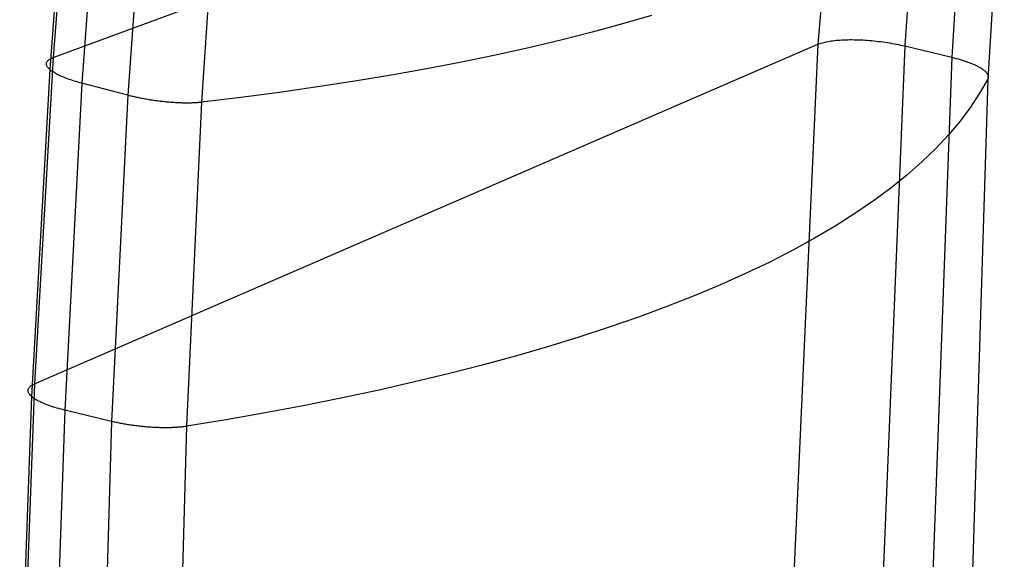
# Model space of a CAD drawing. Header units: millimetres. Extents: x 119 to 175.9, y -203.1 to -153.8.
# Tile 52 of 256: x 119.1 to 122.1, y -180.7 to -179. Entities that reach past the tile are written whole.
import ezdxf

# ---------------------------------------------------------------- set-up
doc = ezdxf.new("R2010")
doc.units = ezdxf.units.MM
doc.header["$MEASUREMENT"] = 0
doc.layers.add('Livello 03', color=5, linetype='Continuous', true_color=0x0000ff)

msp = doc.modelspace()

# ---------------------------------------------------------------- linework, layer by layer
at = {"layer": 'Livello 03'}
for p, q in [((121.6493, -177.4276, 51.1592), (121.5138, -179.1121, 50.3601)), ((119.2657, -178.1647, 55.8767), (119.1898, -179.1527, 55.5242)), ((119.2545, -178.1979, 56.021), (119.1795, -179.1887, 55.6697)), ((119.3499, -178.24, 56.1267), (119.2772, -179.2304, 55.7759)), ((119.1898, -179.1527, 55.5242), (121.5742, -178.2708, 50.7629)), ((119.4869, -178.2789, 56.1896), (119.4169, -179.267, 55.8388)), ((121.8343, -178.2844, 50.6684), (121.7774, -179.1173, 50.2636)), ((119.7076, -178.3065, 56.1469), (119.6407, -179.2883, 55.7949)), ((121.9741, -178.321, 50.7313), (121.9201, -179.1516, 50.3266)), ((122.0799, -178.3863, 50.9243), (122.0296, -179.2178, 50.5208)), ((121.0084, -179.0245, 54.0008), (120.9194, -179.0504, 54.1514)), ((120.8274, -179.0754, 54.3002), (120.7325, -179.0995, 54.4471)), ((120.9194, -179.0504, 54.1514), (120.8274, -179.0754, 54.3002)), ((120.7325, -179.0995, 54.4471), (120.6348, -179.1226, 54.592)), ((121.5314, -179.1063, 50.331), (121.5356, -179.1053, 50.3255)), ((121.5356, -179.1053, 50.3255), (121.5399, -179.1043, 50.3202)), ((121.5399, -179.1043, 50.3202), (121.5444, -179.1034, 50.315)), ((121.5444, -179.1034, 50.315), (121.5491, -179.1026, 50.31)), ((121.5491, -179.1026, 50.31), (121.554, -179.1019, 50.3051)), ((121.554, -179.1019, 50.3051), (121.559, -179.1012, 50.3004)), ((121.559, -179.1012, 50.3004), (121.5642, -179.1006, 50.2958)), ((121.5642, -179.1006, 50.2958), (121.5695, -179.1, 50.2914)), ((121.5695, -179.1, 50.2914), (121.575, -179.0995, 50.2872)), ((121.575, -179.0995, 50.2872), (121.5807, -179.0991, 50.2832)), ((121.5807, -179.0991, 50.2832), (121.5864, -179.0988, 50.2794)), ((121.5864, -179.0988, 50.2794), (121.5923, -179.0985, 50.2758)), ((121.5923, -179.0985, 50.2758), (121.5983, -179.0983, 50.2724)), ((121.5983, -179.0983, 50.2724), (121.6045, -179.0981, 50.2691)), ((121.6045, -179.0981, 50.2691), (121.6107, -179.098, 50.2661)), ((121.6107, -179.098, 50.2661), (121.617, -179.098, 50.2633)), ((121.617, -179.098, 50.2633), (121.6235, -179.0981, 50.2607)), ((121.6235, -179.0981, 50.2607), (121.63, -179.0982, 50.2583)), ((121.63, -179.0982, 50.2583), (121.6365, -179.0984, 50.2562)), ((121.6365, -179.0984, 50.2562), (121.6432, -179.0987, 50.2542)), ((121.6432, -179.0987, 50.2542), (121.6499, -179.099, 50.2525)), ((121.6499, -179.099, 50.2525), (121.6567, -179.0994, 50.251)), ((121.6567, -179.0994, 50.251), (121.6635, -179.0999, 50.2498)), ((121.6635, -179.0999, 50.2498), (121.6703, -179.1004, 50.2487)), ((121.6703, -179.1004, 50.2487), (121.6771, -179.101, 50.2479)), ((121.6771, -179.101, 50.2479), (121.684, -179.1017, 50.2474)), ((121.684, -179.1017, 50.2474), (121.6909, -179.1024, 50.247)), ((121.6909, -179.1024, 50.247), (121.6978, -179.1032, 50.2469)), ((121.6978, -179.1032, 50.2469), (121.7046, -179.1041, 50.2471)), ((121.7046, -179.1041, 50.2471), (121.7115, -179.105, 50.2474)), ((121.7115, -179.105, 50.2474), (121.7183, -179.106, 50.248)), ((119.1338, -180.1432, 55.1756), (121.5138, -179.1121, 50.3601)), ((120.6348, -179.1226, 54.592), (120.5343, -179.1449, 54.7348)), ((121.5138, -179.1121, 50.3601), (121.3993, -181.6361, 49.1442)), ((121.5138, -179.1121, 50.3601), (121.5169, -179.1108, 50.3541)), ((121.5169, -179.1108, 50.3541), (121.5202, -179.1096, 50.3481)), ((121.5202, -179.1096, 50.3481), (121.5238, -179.1084, 50.3423)), ((121.5238, -179.1084, 50.3423), (121.5275, -179.1073, 50.3366)), ((121.5275, -179.1073, 50.3366), (121.5314, -179.1063, 50.331)), ((121.7774, -179.1173, 50.2636), (121.6748, -181.6151, 49.0391)), ((121.7183, -179.106, 50.248), (121.7251, -179.107, 50.2488)), ((121.7251, -179.107, 50.2488), (121.7319, -179.1081, 50.2499)), ((121.7319, -179.1081, 50.2499), (121.7386, -179.1093, 50.2512)), ((121.7386, -179.1093, 50.2512), (121.7452, -179.1105, 50.2527)), ((121.7452, -179.1105, 50.2527), (121.7518, -179.1117, 50.2544)), ((121.7518, -179.1117, 50.2544), (121.7583, -179.1131, 50.2564)), ((121.7583, -179.1131, 50.2564), (121.7648, -179.1144, 50.2586)), ((121.7648, -179.1144, 50.2586), (121.7711, -179.1158, 50.261)), ((121.7711, -179.1158, 50.261), (121.7774, -179.1173, 50.2636)), ((121.7774, -179.1173, 50.2636), (121.9201, -179.1516, 50.3266)), ((119.1898, -179.1527, 55.5242), (119.1338, -180.1432, 55.1756)), ((119.1709, -179.166, 55.5867), (119.1718, -179.1645, 55.5803)), ((119.1718, -179.1645, 55.5803), (119.1729, -179.163, 55.5739)), ((119.1729, -179.163, 55.5739), (119.1743, -179.1616, 55.5675)), ((119.1743, -179.1616, 55.5675), (119.1758, -179.1601, 55.5611)), ((119.1758, -179.1601, 55.5611), (119.1776, -179.1588, 55.5548)), ((119.1776, -179.1588, 55.5548), (119.1797, -179.1575, 55.5485)), ((119.1797, -179.1575, 55.5485), (119.1819, -179.1562, 55.5424)), ((119.1819, -179.1562, 55.5424), (119.1843, -179.155, 55.5362)), ((119.1843, -179.155, 55.5362), (119.187, -179.1538, 55.5302)), ((119.187, -179.1538, 55.5302), (119.1898, -179.1527, 55.5242)), ((120.5343, -179.1449, 54.7348), (120.4311, -179.1662, 54.8756)), ((121.9201, -179.1516, 50.3266), (121.8286, -181.642, 49.1019)), ((121.9201, -179.1516, 50.3266), (121.9234, -179.1524, 50.3281)), ((121.9234, -179.1524, 50.3281), (121.9266, -179.1532, 50.3296)), ((121.9266, -179.1532, 50.3296), (121.9298, -179.154, 50.3312)), ((121.9298, -179.154, 50.3312), (121.933, -179.1549, 50.3329)), ((121.933, -179.1549, 50.3329), (121.9362, -179.1557, 50.3346)), ((121.9362, -179.1557, 50.3346), (121.9394, -179.1566, 50.3364)), ((121.9394, -179.1566, 50.3364), (121.9425, -179.1575, 50.3383)), ((121.9425, -179.1575, 50.3383), (121.9456, -179.1584, 50.3402)), ((121.9456, -179.1584, 50.3402), (121.9487, -179.1593, 50.3422)), ((121.9487, -179.1593, 50.3422), (121.9518, -179.1602, 50.3443)), ((121.9518, -179.1602, 50.3443), (121.9548, -179.1612, 50.3464)), ((121.9548, -179.1612, 50.3464), (121.9578, -179.1622, 50.3487)), ((121.9578, -179.1622, 50.3487), (121.9608, -179.1631, 50.3509)), ((121.9608, -179.1631, 50.3509), (121.9637, -179.1641, 50.3533)), ((121.9637, -179.1641, 50.3533), (121.9666, -179.1651, 50.3557)), ((121.9666, -179.1651, 50.3557), (121.9695, -179.1661, 50.3582)), ((119.1795, -179.1887, 55.6697), (119.1247, -180.1823, 55.3224)), ((119.1695, -179.1709, 55.6062), (119.1697, -179.1692, 55.5997)), ((119.1695, -179.1725, 55.6127), (119.1695, -179.1709, 55.6062)), ((119.1697, -179.1742, 55.6192), (119.1695, -179.1725, 55.6127)), ((119.1697, -179.1692, 55.5997), (119.1702, -179.1676, 55.5932)), ((119.1701, -179.176, 55.6256), (119.1697, -179.1742, 55.6192)), ((119.1708, -179.1777, 55.6321), (119.1701, -179.176, 55.6256)), ((119.1702, -179.1676, 55.5932), (119.1709, -179.166, 55.5867)), ((119.1717, -179.1795, 55.6385), (119.1708, -179.1777, 55.6321)), ((119.1728, -179.1813, 55.6448), (119.1717, -179.1795, 55.6385)), ((119.1742, -179.1831, 55.6511), (119.1728, -179.1813, 55.6448)), ((119.1757, -179.185, 55.6574), (119.1742, -179.1831, 55.6511)), ((119.1775, -179.1868, 55.6636), (119.1757, -179.185, 55.6574)), ((119.1795, -179.1887, 55.6697), (119.1775, -179.1868, 55.6636)), ((119.1818, -179.1906, 55.6757), (119.1795, -179.1887, 55.6697)), ((119.1842, -179.1925, 55.6817), (119.1818, -179.1906, 55.6757)), ((119.1868, -179.1944, 55.6875), (119.1842, -179.1925, 55.6817)), ((119.1897, -179.1963, 55.6933), (119.1868, -179.1944, 55.6875)), ((120.3254, -179.1865, 55.0141), (120.2171, -179.2059, 55.1503)), ((120.4311, -179.1662, 54.8756), (120.3254, -179.1865, 55.0141)), ((121.9695, -179.1661, 50.3582), (121.9723, -179.1672, 50.3607)), ((121.9723, -179.1672, 50.3607), (121.975, -179.1682, 50.3633)), ((121.975, -179.1682, 50.3633), (121.9777, -179.1693, 50.3659)), ((121.9777, -179.1693, 50.3659), (121.9804, -179.1703, 50.3687)), ((121.9804, -179.1703, 50.3687), (121.983, -179.1714, 50.3715)), ((121.983, -179.1714, 50.3715), (121.9856, -179.1725, 50.3743)), ((121.9856, -179.1725, 50.3743), (121.988, -179.1736, 50.3772)), ((121.988, -179.1736, 50.3772), (121.9905, -179.1747, 50.3801)), ((121.9905, -179.1747, 50.3801), (121.9929, -179.1758, 50.3831)), ((121.9929, -179.1758, 50.3831), (121.9952, -179.1769, 50.3862)), ((121.9952, -179.1769, 50.3862), (121.9975, -179.178, 50.3893)), ((121.9975, -179.178, 50.3893), (121.9997, -179.1791, 50.3925)), ((121.9997, -179.1791, 50.3925), (122.0018, -179.1803, 50.3957)), ((122.0018, -179.1803, 50.3957), (122.0038, -179.1814, 50.3989)), ((122.0038, -179.1814, 50.3989), (122.0058, -179.1825, 50.4022)), ((122.0058, -179.1825, 50.4022), (122.0078, -179.1837, 50.4055)), ((122.0078, -179.1837, 50.4055), (122.0096, -179.1848, 50.4089)), ((122.0096, -179.1848, 50.4089), (122.0114, -179.186, 50.4123)), ((122.0114, -179.186, 50.4123), (122.0131, -179.1871, 50.4158)), ((122.0131, -179.1871, 50.4158), (122.0147, -179.1883, 50.4192)), ((122.0147, -179.1883, 50.4192), (122.0163, -179.1894, 50.4227)), ((122.0163, -179.1894, 50.4227), (122.0178, -179.1906, 50.4263)), ((122.0178, -179.1906, 50.4263), (122.0192, -179.1917, 50.4298)), ((122.0192, -179.1917, 50.4298), (122.0205, -179.1928, 50.4334)), ((122.0205, -179.1928, 50.4334), (122.0218, -179.194, 50.437)), ((122.0218, -179.194, 50.437), (122.0229, -179.1951, 50.4407)), ((122.0229, -179.1951, 50.4407), (122.024, -179.1962, 50.4443)), ((119.1927, -179.1982, 55.6989), (119.1897, -179.1963, 55.6933)), ((119.196, -179.2001, 55.7045), (119.1927, -179.1982, 55.6989)), ((119.1994, -179.202, 55.7099), (119.196, -179.2001, 55.7045)), ((119.203, -179.2039, 55.7152), (119.1994, -179.202, 55.7099)), ((119.2069, -179.2058, 55.7204), (119.203, -179.2039, 55.7152)), ((119.2109, -179.2077, 55.7254), (119.2069, -179.2058, 55.7204)), ((119.2151, -179.2096, 55.7303), (119.2109, -179.2077, 55.7254)), ((119.2194, -179.2114, 55.735), (119.2151, -179.2096, 55.7303)), ((119.224, -179.2133, 55.7396), (119.2194, -179.2114, 55.735)), ((119.2286, -179.2151, 55.744), (119.224, -179.2133, 55.7396)), ((119.2335, -179.2169, 55.7483), (119.2286, -179.2151, 55.744)), ((119.2385, -179.2187, 55.7524), (119.2335, -179.2169, 55.7483)), ((119.2436, -179.2204, 55.7563), (119.2385, -179.2187, 55.7524)), ((119.2489, -179.2222, 55.76), (119.2436, -179.2204, 55.7563)), ((119.2543, -179.2239, 55.7636), (119.2489, -179.2222, 55.76)), ((119.2599, -179.2256, 55.7669), (119.2543, -179.2239, 55.7636)), ((120.1064, -179.2243, 55.2842), (119.9933, -179.2418, 55.4156)), ((120.2171, -179.2059, 55.1503), (120.1064, -179.2243, 55.2842)), ((122.0296, -179.2178, 50.5208), (121.9521, -181.7113, 49.3016)), ((122.0296, -179.2178, 50.5208), (122.005, -179.2608, 50.6888)), ((122.024, -179.1962, 50.4443), (122.0251, -179.1974, 50.448)), ((122.0251, -179.1974, 50.448), (122.026, -179.1985, 50.4516)), ((122.026, -179.1985, 50.4516), (122.0269, -179.1996, 50.4553)), ((122.0269, -179.1996, 50.4553), (122.0277, -179.2007, 50.459)), ((122.0277, -179.2007, 50.459), (122.0284, -179.2018, 50.4627)), ((122.0284, -179.2018, 50.4627), (122.029, -179.2029, 50.4664)), ((122.029, -179.2029, 50.4664), (122.0295, -179.2039, 50.4701)), ((122.0295, -179.2039, 50.4701), (122.03, -179.205, 50.4738)), ((122.03, -179.2169, 50.5173), (122.0296, -179.2178, 50.5208)), ((122.03, -179.205, 50.4738), (122.0304, -179.2061, 50.4775)), ((122.0304, -179.216, 50.5138), (122.03, -179.2169, 50.5173)), ((122.0304, -179.2061, 50.4775), (122.0308, -179.2071, 50.4812)), ((122.0307, -179.2151, 50.5103), (122.0304, -179.216, 50.5138)), ((122.031, -179.2141, 50.5067), (122.0307, -179.2151, 50.5103)), ((122.0308, -179.2071, 50.4812), (122.031, -179.2081, 50.4849)), ((122.031, -179.2081, 50.4849), (122.0312, -179.2092, 50.4885)), ((122.0312, -179.2131, 50.5031), (122.031, -179.2141, 50.5067)), ((122.0312, -179.2092, 50.4885), (122.0313, -179.2102, 50.4922)), ((122.0313, -179.2122, 50.4995), (122.0312, -179.2131, 50.5031)), ((122.0313, -179.2102, 50.4922), (122.0313, -179.2112, 50.4958)), ((122.0313, -179.2112, 50.4958), (122.0313, -179.2122, 50.4995)), ((119.2772, -179.2304, 55.7759), (119.2251, -180.2234, 55.4291)), ((119.2656, -179.2272, 55.7701), (119.2599, -179.2256, 55.7669)), ((119.2713, -179.2288, 55.7731), (119.2656, -179.2272, 55.7701)), ((119.2772, -179.2304, 55.7759), (119.2713, -179.2288, 55.7731)), ((119.4169, -179.267, 55.8388), (119.2772, -179.2304, 55.7759)), ((119.9933, -179.2418, 55.4156), (119.8779, -179.2583, 55.5446)), ((119.4169, -179.267, 55.8388), (119.3677, -180.2577, 55.492)), ((119.4201, -179.2678, 55.8402), (119.4169, -179.267, 55.8388)), ((119.4234, -179.2687, 55.8415), (119.4201, -179.2678, 55.8402)), ((119.4267, -179.2695, 55.8428), (119.4234, -179.2687, 55.8415)), ((119.43, -179.2703, 55.8441), (119.4267, -179.2695, 55.8428)), ((119.4334, -179.2711, 55.8453), (119.43, -179.2703, 55.8441)), ((119.4368, -179.2719, 55.8464), (119.4334, -179.2711, 55.8453)), ((119.4403, -179.2727, 55.8475), (119.4368, -179.2719, 55.8464)), ((119.4438, -179.2734, 55.8485), (119.4403, -179.2727, 55.8475)), ((119.4473, -179.2742, 55.8494), (119.4438, -179.2734, 55.8485)), ((119.4509, -179.2749, 55.8503), (119.4473, -179.2742, 55.8494)), ((119.4545, -179.2757, 55.8512), (119.4509, -179.2749, 55.8503)), ((119.4581, -179.2764, 55.8519), (119.4545, -179.2757, 55.8512)), ((119.4618, -179.2771, 55.8526), (119.4581, -179.2764, 55.8519)), ((119.4655, -179.2778, 55.8532), (119.4618, -179.2771, 55.8526)), ((119.4692, -179.2785, 55.8538), (119.4655, -179.2778, 55.8532)), ((119.473, -179.2792, 55.8543), (119.4692, -179.2785, 55.8538)), ((119.4767, -179.2798, 55.8547), (119.473, -179.2792, 55.8543)), ((119.4805, -179.2805, 55.855), (119.4767, -179.2798, 55.8547)), ((119.4844, -179.2811, 55.8553), (119.4805, -179.2805, 55.855)), ((119.4882, -179.2817, 55.8555), (119.4844, -179.2811, 55.8553)), ((119.4921, -179.2823, 55.8556), (119.4882, -179.2817, 55.8555)), ((119.4959, -179.2829, 55.8557), (119.4921, -179.2823, 55.8556)), ((119.4998, -179.2834, 55.8556), (119.4959, -179.2829, 55.8557)), ((119.5037, -179.284, 55.8555), (119.4998, -179.2834, 55.8556)), ((119.5076, -179.2845, 55.8553), (119.5037, -179.284, 55.8555)), ((119.5115, -179.285, 55.8551), (119.5076, -179.2845, 55.8553)), ((119.5154, -179.2855, 55.8547), (119.5115, -179.285, 55.8551)), ((119.7604, -179.2738, 55.6711), (119.6407, -179.2883, 55.7949)), ((119.8779, -179.2583, 55.5446), (119.7604, -179.2738, 55.6711)), ((122.005, -179.2608, 50.6888), (121.977, -179.3034, 50.8569)), ((119.5192, -179.2859, 55.8543), (119.5154, -179.2855, 55.8547)), ((119.5231, -179.2864, 55.8538), (119.5192, -179.2859, 55.8543)), ((119.527, -179.2868, 55.8533), (119.5231, -179.2864, 55.8538)), ((119.5309, -179.2872, 55.8526), (119.527, -179.2868, 55.8533)), ((119.5348, -179.2876, 55.8519), (119.5309, -179.2872, 55.8526)), ((119.5386, -179.2879, 55.8511), (119.5348, -179.2876, 55.8519)), ((119.5425, -179.2883, 55.8502), (119.5386, -179.2879, 55.8511)), ((119.5463, -179.2886, 55.8493), (119.5425, -179.2883, 55.8502)), ((119.5501, -179.2889, 55.8483), (119.5463, -179.2886, 55.8493)), ((119.5539, -179.2891, 55.8472), (119.5501, -179.2889, 55.8483)), ((119.5576, -179.2894, 55.846), (119.5539, -179.2891, 55.8472)), ((119.5613, -179.2896, 55.8448), (119.5576, -179.2894, 55.846)), ((119.565, -179.2898, 55.8435), (119.5613, -179.2896, 55.8448)), ((119.5687, -179.29, 55.8421), (119.565, -179.2898, 55.8435)), ((119.5723, -179.2902, 55.8407), (119.5687, -179.29, 55.8421)), ((119.576, -179.2903, 55.8392), (119.5723, -179.2902, 55.8407)), ((119.5795, -179.2904, 55.8376), (119.576, -179.2903, 55.8392)), ((119.583, -179.2905, 55.836), (119.5795, -179.2904, 55.8376)), ((119.5865, -179.2906, 55.8343), (119.583, -179.2905, 55.836)), ((119.59, -179.2906, 55.8325), (119.5865, -179.2906, 55.8343)), ((119.5934, -179.2906, 55.8307), (119.59, -179.2906, 55.8325)), ((119.5967, -179.2907, 55.8288), (119.5934, -179.2906, 55.8307)), ((119.6407, -179.2883, 55.7949), (119.5949, -180.2726, 55.4468)), ((119.6, -179.2906, 55.8269), (119.5967, -179.2907, 55.8288)), ((119.6033, -179.2906, 55.8249), (119.6, -179.2906, 55.8269)), ((119.6065, -179.2905, 55.8228), (119.6033, -179.2906, 55.8249)), ((119.6097, -179.2905, 55.8207), (119.6065, -179.2905, 55.8228)), ((119.6128, -179.2904, 55.8186), (119.6097, -179.2905, 55.8207)), ((119.6158, -179.2902, 55.8164), (119.6128, -179.2904, 55.8186)), ((119.6188, -179.2901, 55.8142), (119.6158, -179.2902, 55.8164)), ((119.6218, -179.2899, 55.8119), (119.6188, -179.2901, 55.8142)), ((119.6246, -179.2898, 55.8096), (119.6218, -179.2899, 55.8119)), ((119.6275, -179.2896, 55.8072), (119.6246, -179.2898, 55.8096)), ((119.6302, -179.2893, 55.8048), (119.6275, -179.2896, 55.8072)), ((119.633, -179.2891, 55.8024), (119.6302, -179.2893, 55.8048)), ((119.6356, -179.2889, 55.7999), (119.633, -179.2891, 55.8024)), ((119.6382, -179.2886, 55.7974), (119.6356, -179.2889, 55.7999)), ((119.6407, -179.2883, 55.7949), (119.6382, -179.2886, 55.7974)), ((121.977, -179.3034, 50.8569), (121.9454, -179.3455, 51.025)), ((121.9454, -179.3455, 51.025), (121.9104, -179.3872, 51.193)), ((121.9104, -179.3872, 51.193), (121.8718, -179.4285, 51.3608)), ((121.8718, -179.4285, 51.3608), (121.8296, -179.4692, 51.5282)), ((121.8296, -179.4692, 51.5282), (121.784, -179.5094, 51.6953)), ((121.784, -179.5094, 51.6953), (121.7349, -179.549, 51.8619)), ((121.7349, -179.549, 51.8619), (121.6822, -179.5881, 52.0278)), ((121.6822, -179.5881, 52.0278), (121.6261, -179.6265, 52.193)), ((121.6261, -179.6265, 52.193), (121.5665, -179.6643, 52.3574)), ((121.5665, -179.6643, 52.3574), (121.5034, -179.7014, 52.5208)), ((121.5034, -179.7014, 52.5208), (121.437, -179.7379, 52.6833)), ((121.437, -179.7379, 52.6833), (121.3672, -179.7736, 52.8445)), ((121.3672, -179.7736, 52.8445), (121.294, -179.8086, 53.0046)), ((121.294, -179.8086, 53.0046), (121.2175, -179.8428, 53.1633)), ((121.2175, -179.8428, 53.1633), (121.1378, -179.8762, 53.3205)), ((121.1378, -179.8762, 53.3205), (121.0549, -179.9088, 53.4762)), ((121.0549, -179.9088, 53.4762), (120.9689, -179.9406, 53.6303)), ((120.9689, -179.9406, 53.6303), (120.8798, -179.9716, 53.7827)), ((120.8798, -179.9716, 53.7827), (120.7876, -180.0017, 53.9332)), ((120.7876, -180.0017, 53.9332), (120.6925, -180.031, 54.0819)), ((120.6925, -180.031, 54.0819), (120.5945, -180.0593, 54.2286)), ((120.5945, -180.0593, 54.2286), (120.4936, -180.0868, 54.3732)), ((120.4936, -180.0868, 54.3732), (120.39, -180.1133, 54.5156)), ((120.39, -180.1133, 54.5156), (120.2838, -180.1389, 54.6559)), ((119.1338, -180.1432, 55.1756), (119.096, -181.1371, 54.8342)), ((119.1184, -180.1533, 55.2192), (119.1199, -180.1517, 55.2128)), ((119.1199, -180.1517, 55.2128), (119.1217, -180.1502, 55.2065)), ((119.1217, -180.1502, 55.2065), (119.1237, -180.1487, 55.2001)), ((119.1237, -180.1487, 55.2001), (119.1259, -180.1473, 55.1939)), ((119.1259, -180.1473, 55.1939), (119.1283, -180.1459, 55.1877)), ((119.1283, -180.1459, 55.1877), (119.131, -180.1445, 55.1816)), ((119.131, -180.1445, 55.1816), (119.1338, -180.1432, 55.1756)), ((120.2838, -180.1389, 54.6559), (120.175, -180.1636, 54.7938)), ((119.1247, -180.1823, 55.3224), (119.0884, -181.1792, 54.9827)), ((119.1139, -180.1635, 55.2584), (119.1141, -180.1617, 55.2518)), ((119.114, -180.1653, 55.2649), (119.1139, -180.1635, 55.2584)), ((119.1142, -180.1671, 55.2715), (119.114, -180.1653, 55.2649)), ((119.1141, -180.1617, 55.2518), (119.1145, -180.16, 55.2453)), ((119.1148, -180.1689, 55.278), (119.1142, -180.1671, 55.2715)), ((119.1145, -180.16, 55.2453), (119.1151, -180.1582, 55.2387)), ((119.1155, -180.1708, 55.2845), (119.1148, -180.1689, 55.278)), ((119.1151, -180.1582, 55.2387), (119.116, -180.1566, 55.2322)), ((119.1165, -180.1727, 55.2909), (119.1155, -180.1708, 55.2845)), ((119.116, -180.1566, 55.2322), (119.1171, -180.1549, 55.2257)), ((119.1177, -180.1746, 55.2973), (119.1165, -180.1727, 55.2909)), ((119.1171, -180.1549, 55.2257), (119.1184, -180.1533, 55.2192)), ((119.1191, -180.1765, 55.3037), (119.1177, -180.1746, 55.2973)), ((119.1207, -180.1784, 55.31), (119.1191, -180.1765, 55.3037)), ((119.1226, -180.1803, 55.3162), (119.1207, -180.1784, 55.31)), ((119.1247, -180.1823, 55.3224), (119.1226, -180.1803, 55.3162)), ((119.127, -180.1842, 55.3285), (119.1247, -180.1823, 55.3224)), ((120.175, -180.1636, 54.7938), (120.0636, -180.1873, 54.9294)), ((119.1296, -180.1861, 55.3345), (119.127, -180.1842, 55.3285)), ((119.1323, -180.1881, 55.3404), (119.1296, -180.1861, 55.3345)), ((119.1352, -180.19, 55.3462), (119.1323, -180.1881, 55.3404)), ((119.1384, -180.192, 55.3519), (119.1352, -180.19, 55.3462)), ((119.1417, -180.1939, 55.3574), (119.1384, -180.192, 55.3519)), ((119.1453, -180.1958, 55.3629), (119.1417, -180.1939, 55.3574)), ((119.1491, -180.1977, 55.3682), (119.1453, -180.1958, 55.3629)), ((119.153, -180.1996, 55.3734), (119.1491, -180.1977, 55.3682)), ((119.1571, -180.2015, 55.3785), (119.153, -180.1996, 55.3734)), ((119.1614, -180.2033, 55.3834), (119.1571, -180.2015, 55.3785)), ((119.1659, -180.2052, 55.3882), (119.1614, -180.2033, 55.3834)), ((119.1705, -180.207, 55.3928), (119.1659, -180.2052, 55.3882)), ((119.1753, -180.2088, 55.3972), (119.1705, -180.207, 55.3928)), ((119.1803, -180.2105, 55.4015), (119.1753, -180.2088, 55.3972)), ((119.1854, -180.2123, 55.4056), (119.1803, -180.2105, 55.4015)), ((119.1907, -180.214, 55.4095), (119.1854, -180.2123, 55.4056)), ((119.9498, -180.2101, 55.0625), (119.8337, -180.2319, 55.1932)), ((120.0636, -180.1873, 54.9294), (119.9498, -180.2101, 55.0625)), ((119.1961, -180.2156, 55.4133), (119.1907, -180.214, 55.4095)), ((119.2251, -180.2234, 55.4291), (119.1917, -181.22, 55.0901)), ((119.2017, -180.2173, 55.4168), (119.1961, -180.2156, 55.4133)), ((119.2073, -180.2189, 55.4202), (119.2017, -180.2173, 55.4168)), ((119.2131, -180.2204, 55.4234), (119.2073, -180.2189, 55.4202)), ((119.219, -180.222, 55.4263), (119.2131, -180.2204, 55.4234)), ((119.2251, -180.2234, 55.4291), (119.219, -180.222, 55.4263)), ((119.3677, -180.2577, 55.492), (119.2251, -180.2234, 55.4291)), ((119.8337, -180.2319, 55.1932), (119.7154, -180.2527, 55.3213)), ((119.3677, -180.2577, 55.492), (119.3377, -181.2518, 55.153)), ((119.371, -180.2585, 55.4934), (119.3677, -180.2577, 55.492)), ((119.3743, -180.2593, 55.4948), (119.371, -180.2585, 55.4934)), ((119.3777, -180.26, 55.4961), (119.3743, -180.2593, 55.4948)), ((119.3811, -180.2608, 55.4973), (119.3777, -180.26, 55.4961)), ((119.3845, -180.2615, 55.4985), (119.3811, -180.2608, 55.4973)), ((119.388, -180.2622, 55.4996), (119.3845, -180.2615, 55.4985)), ((119.3915, -180.263, 55.5007), (119.388, -180.2622, 55.4996)), ((119.3951, -180.2637, 55.5017), (119.3915, -180.263, 55.5007)), ((119.3987, -180.2643, 55.5027), (119.3951, -180.2637, 55.5017)), ((119.4023, -180.265, 55.5036), (119.3987, -180.2643, 55.5027)), ((119.406, -180.2657, 55.5044), (119.4023, -180.265, 55.5036)), ((119.4097, -180.2663, 55.5051), (119.406, -180.2657, 55.5044)), ((119.4135, -180.267, 55.5058), (119.4097, -180.2663, 55.5051)), ((119.4172, -180.2676, 55.5064), (119.4135, -180.267, 55.5058)), ((119.421, -180.2682, 55.507), (119.4172, -180.2676, 55.5064)), ((119.4248, -180.2688, 55.5074), (119.421, -180.2682, 55.507)), ((119.4287, -180.2693, 55.5078), (119.4248, -180.2688, 55.5074)), ((119.4326, -180.2699, 55.5082), (119.4287, -180.2693, 55.5078)), ((119.4364, -180.2704, 55.5084), (119.4326, -180.2699, 55.5082)), ((119.4403, -180.271, 55.5086), (119.4364, -180.2704, 55.5084)), ((119.4443, -180.2715, 55.5087), (119.4403, -180.271, 55.5086)), ((119.4482, -180.2719, 55.5087), (119.4443, -180.2715, 55.5087)), ((119.4521, -180.2724, 55.5087), (119.4482, -180.2719, 55.5087)), ((119.4561, -180.2728, 55.5086), (119.4521, -180.2724, 55.5087)), ((119.5949, -180.2726, 55.4468), (119.5684, -181.2601, 55.1061)), ((119.5949, -180.2726, 55.4468), (119.5923, -180.273, 55.4494)), ((119.7154, -180.2527, 55.3213), (119.5949, -180.2726, 55.4468)), ((119.46, -180.2732, 55.5084), (119.4561, -180.2728, 55.5086)), ((119.464, -180.2736, 55.5081), (119.46, -180.2732, 55.5084)), ((119.468, -180.274, 55.5077), (119.464, -180.2736, 55.5081)), ((119.4719, -180.2744, 55.5073), (119.468, -180.274, 55.5077)), ((119.4759, -180.2747, 55.5068), (119.4719, -180.2744, 55.5073)), ((119.4798, -180.275, 55.5062), (119.4759, -180.2747, 55.5068)), ((119.4837, -180.2753, 55.5055), (119.4798, -180.275, 55.5062)), ((119.4877, -180.2756, 55.5048), (119.4837, -180.2753, 55.5055)), ((119.4916, -180.2758, 55.504), (119.4877, -180.2756, 55.5048)), ((119.4955, -180.276, 55.5031), (119.4916, -180.2758, 55.504)), ((119.4994, -180.2762, 55.5021), (119.4955, -180.276, 55.5031)), ((119.5032, -180.2764, 55.5011), (119.4994, -180.2762, 55.5021)), ((119.507, -180.2766, 55.5), (119.5032, -180.2764, 55.5011)), ((119.5108, -180.2767, 55.4988), (119.507, -180.2766, 55.5)), ((119.5146, -180.2768, 55.4975), (119.5108, -180.2767, 55.4988)), ((119.5184, -180.2769, 55.4962), (119.5146, -180.2768, 55.4975)), ((119.5221, -180.277, 55.4948), (119.5184, -180.2769, 55.4962)), ((119.5258, -180.277, 55.4933), (119.5221, -180.277, 55.4948)), ((119.5294, -180.277, 55.4918), (119.5258, -180.277, 55.4933)), ((119.533, -180.277, 55.4902), (119.5294, -180.277, 55.4918)), ((119.5366, -180.277, 55.4885), (119.533, -180.277, 55.4902)), ((119.5401, -180.2769, 55.4868), (119.5366, -180.277, 55.4885)), ((119.5436, -180.2769, 55.485), (119.5401, -180.2769, 55.4868)), ((119.5471, -180.2768, 55.4831), (119.5436, -180.2769, 55.485)), ((119.5505, -180.2767, 55.4812), (119.5471, -180.2768, 55.4831)), ((119.5538, -180.2765, 55.4792), (119.5505, -180.2767, 55.4812)), ((119.5571, -180.2764, 55.4772), (119.5538, -180.2765, 55.4792)), ((119.5603, -180.2762, 55.4751), (119.5571, -180.2764, 55.4772)), ((119.5635, -180.276, 55.473), (119.5603, -180.2762, 55.4751)), ((119.5667, -180.2758, 55.4708), (119.5635, -180.276, 55.473)), ((119.5698, -180.2755, 55.4686), (119.5667, -180.2758, 55.4708)), ((119.5728, -180.2753, 55.4664), (119.5698, -180.2755, 55.4686)), ((119.5758, -180.275, 55.464), (119.5728, -180.2753, 55.4664)), ((119.5787, -180.2747, 55.4617), (119.5758, -180.275, 55.464)), ((119.5815, -180.2744, 55.4593), (119.5787, -180.2747, 55.4617)), ((119.5843, -180.2741, 55.4569), (119.5815, -180.2744, 55.4593)), ((119.5871, -180.2737, 55.4544), (119.5843, -180.2741, 55.4569)), ((119.5897, -180.2733, 55.4519), (119.5871, -180.2737, 55.4544)), ((119.5923, -180.273, 55.4494), (119.5897, -180.2733, 55.4519))]:
    msp.add_line(p, q, dxfattribs=at)

doc.saveas('drawing.dxf')
